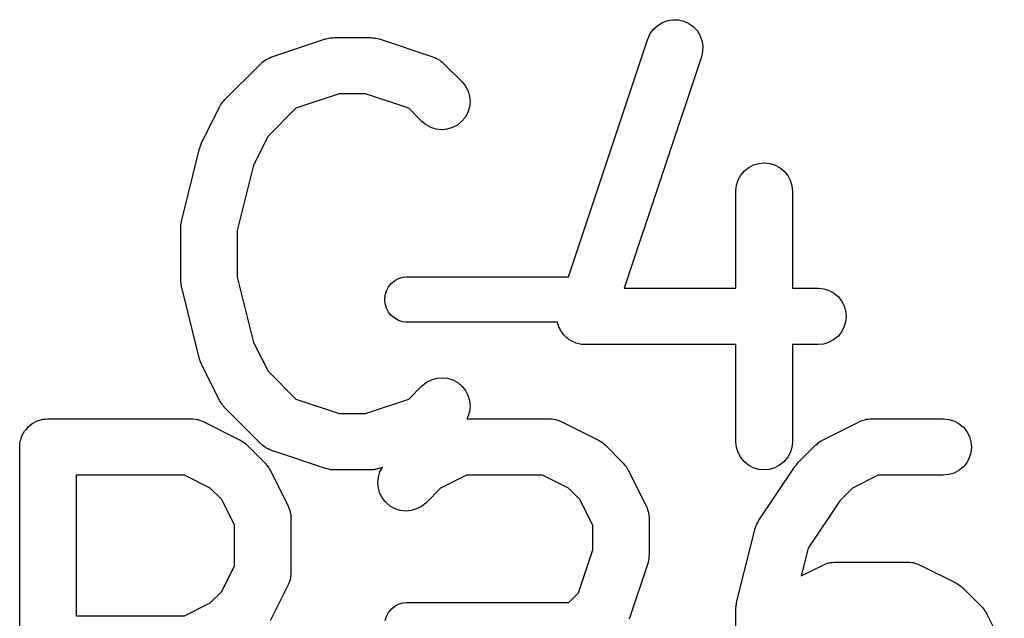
# Model space of a CAD drawing. Extents: x -0.18 to 2.54, y -2.17 to -0.07.
# Tile 26 of 39: x 1.32 to 1.42, y -0.82 to -0.76. Entities that reach past the tile are written whole.
import ezdxf

# ---------------------------------------------------------------- set-up
doc = ezdxf.new("R2010")
doc.units = 0
doc.header["$MEASUREMENT"] = 0
doc.layers.add('BLACK', color=7, linetype='CONTINUOUS')

msp = doc.modelspace()

# ---------------------------------------------------------------- linework, layer by layer
at = {"layer": 'BLACK', "linetype": 'CONTINUOUS'}
for p, q in [((1.38706, -0.75875), (1.38763, -0.758658)), ((1.38763, -0.758658), (1.3882, -0.758678)), ((1.38526, -0.760109), (1.3856, -0.759643)), ((1.3856, -0.759643), (1.38603, -0.759252)), ((1.38603, -0.759252), (1.38652, -0.75895)), ((1.38652, -0.75895), (1.38706, -0.75875)), ((1.3882, -0.758678), (1.38876, -0.75881)), ((1.38876, -0.75881), (1.38929, -0.759049)), ((1.38929, -0.759049), (1.38976, -0.759384)), ((1.38976, -0.759384), (1.39015, -0.759805)), ((1.34563, -0.762553), (1.35126, -0.760678)), ((1.35126, -0.760678), (1.3513, -0.760666)), ((1.3513, -0.760666), (1.35146, -0.760631)), ((1.35146, -0.760631), (1.35162, -0.760583)), ((1.35162, -0.760583), (1.35174, -0.760571)), ((1.35174, -0.760571), (1.35186, -0.760545)), ((1.35186, -0.760545), (1.35202, -0.760543)), ((1.35202, -0.760543), (1.35219, -0.760527)), ((1.35219, -0.760527), (1.35594, -0.760527)), ((1.35594, -0.760527), (1.35598, -0.760527)), ((1.35598, -0.760527), (1.35615, -0.760546)), ((1.35615, -0.760546), (1.35631, -0.76055)), ((1.35631, -0.76055), (1.35643, -0.760578)), ((1.35643, -0.760578), (1.35655, -0.760591)), ((1.35655, -0.760591), (1.35671, -0.760641)), ((1.35671, -0.760641), (1.35687, -0.760678)), ((1.35687, -0.760678), (1.3625, -0.762553)), ((1.3767, -0.785591), (1.38501, -0.760671)), ((1.38501, -0.760671), (1.38502, -0.760632)), ((1.38502, -0.760632), (1.38526, -0.760109)), ((1.39015, -0.759805), (1.39046, -0.760293)), ((1.39046, -0.760293), (1.39066, -0.760832)), ((1.39066, -0.760832), (1.39076, -0.761401)), ((1.39076, -0.761401), (1.39074, -0.761977)), ((1.34503, -0.762838), (1.34511, -0.762788)), ((1.34511, -0.762788), (1.34529, -0.762706)), ((1.34529, -0.762706), (1.34547, -0.762613)), ((1.34547, -0.762613), (1.34555, -0.762588)), ((1.34555, -0.762588), (1.34563, -0.762553)), ((1.3625, -0.762553), (1.36254, -0.762566)), ((1.36254, -0.762566), (1.36262, -0.762603)), ((1.36262, -0.762603), (1.3627, -0.762628)), ((1.3627, -0.762628), (1.36288, -0.762724)), ((1.36288, -0.762724), (1.36306, -0.762808)), ((1.39061, -0.762539), (1.38253, -0.786774)), ((1.39074, -0.761977), (1.39061, -0.762539)), ((1.34073, -0.767016), (1.34448, -0.763266)), ((1.34448, -0.763266), (1.34451, -0.763237)), ((1.34451, -0.763237), (1.34457, -0.763183)), ((1.34457, -0.763183), (1.34463, -0.76312)), ((1.34463, -0.76312), (1.3448, -0.763004)), ((1.3448, -0.763004), (1.34496, -0.762878)), ((1.34496, -0.762878), (1.34503, -0.762838)), ((1.36306, -0.762808), (1.36313, -0.76286)), ((1.36313, -0.76286), (1.36321, -0.762901)), ((1.36321, -0.762901), (1.36336, -0.763029)), ((1.36336, -0.763029), (1.36353, -0.763147)), ((1.36353, -0.763147), (1.36358, -0.763211)), ((1.36358, -0.763211), (1.36365, -0.763266)), ((1.36365, -0.763266), (1.36553, -0.765141)), ((1.36553, -0.765141), (1.36556, -0.765171)), ((1.36556, -0.765171), (1.36591, -0.765621)), ((1.36591, -0.765621), (1.36618, -0.766133)), ((1.35267, -0.766432), (1.34816, -0.767935)), ((1.35546, -0.766432), (1.35267, -0.766432)), ((1.35997, -0.767935), (1.35546, -0.766432)), ((1.36618, -0.766133), (1.36634, -0.766686)), ((1.36634, -0.766686), (1.36639, -0.76726)), ((1.3383, -0.771533), (1.34017, -0.767783)), ((1.34017, -0.767783), (1.34019, -0.767747)), ((1.34019, -0.767747), (1.34028, -0.767607)), ((1.34028, -0.767607), (1.34036, -0.767461)), ((1.34036, -0.767461), (1.34044, -0.767366)), ((1.34044, -0.767366), (1.34051, -0.767263)), ((1.34051, -0.767263), (1.34062, -0.767144)), ((1.34062, -0.767144), (1.34073, -0.767016)), ((1.34816, -0.767935), (1.34524, -0.770853)), ((1.36135, -0.769317), (1.35997, -0.767935)), ((1.36633, -0.767833), (1.36616, -0.768383)), ((1.36639, -0.76726), (1.36633, -0.767833)), ((1.36588, -0.768889), (1.36551, -0.769332)), ((1.36616, -0.768383), (1.36588, -0.768889)), ((1.3618, -0.769683), (1.36135, -0.769317)), ((1.3623, -0.769955), (1.3618, -0.769683)), ((1.36285, -0.770124), (1.3623, -0.769955)), ((1.36455, -0.769963), (1.364, -0.770128)), ((1.36506, -0.769694), (1.36455, -0.769963)), ((1.36551, -0.769332), (1.36506, -0.769694)), ((1.34524, -0.770853), (1.34373, -0.773884)), ((1.36343, -0.770182), (1.36285, -0.770124)), ((1.364, -0.770128), (1.36343, -0.770182)), ((1.33809, -0.772071), (1.33819, -0.771814)), ((1.33819, -0.771814), (1.33829, -0.771557)), ((1.33829, -0.771557), (1.3383, -0.771546)), ((1.3383, -0.771546), (1.3383, -0.771533)), ((1.3362, -0.779636), (1.33808, -0.772137)), ((1.33808, -0.772137), (1.33809, -0.772097)), ((1.33809, -0.772085), (1.33809, -0.772071)), ((1.33809, -0.772097), (1.33809, -0.772085)), ((1.34373, -0.773884), (1.34202, -0.780716)), ((1.39557, -0.774132), (1.39608, -0.773865)), ((1.39608, -0.773865), (1.39663, -0.773702)), ((1.39663, -0.773702), (1.3972, -0.77365)), ((1.3972, -0.77365), (1.39778, -0.77371)), ((1.39778, -0.77371), (1.39833, -0.773881)), ((1.39833, -0.773881), (1.39884, -0.774155)), ((1.39447, -0.77544), (1.39475, -0.774935)), ((1.39475, -0.774935), (1.39512, -0.774493)), ((1.39512, -0.774493), (1.39557, -0.774132)), ((1.39884, -0.774155), (1.39928, -0.774522)), ((1.39928, -0.774522), (1.39964, -0.774969)), ((1.39964, -0.774969), (1.39991, -0.775478)), ((1.39423, -0.776562), (1.3943, -0.775989)), ((1.3943, -0.775989), (1.39447, -0.77544)), ((1.39991, -0.775478), (1.40008, -0.776029)), ((1.40008, -0.776029), (1.40014, -0.776603)), ((1.39423, -0.776603), (1.39423, -0.776562)), ((1.39423, -0.786774), (1.39423, -0.776603)), ((1.40014, -0.776603), (1.40014, -0.786774)), ((1.33611, -0.780311), (1.33612, -0.780259)), ((1.33611, -0.780352), (1.33611, -0.780311)), ((1.33612, -0.780206), (1.33615, -0.779972)), ((1.33612, -0.780259), (1.33612, -0.780206)), ((1.33615, -0.779972), (1.33618, -0.779739)), ((1.33618, -0.779739), (1.33619, -0.779688)), ((1.33619, -0.779688), (1.3362, -0.779636)), ((1.33611, -0.785977), (1.33611, -0.780352)), ((1.34202, -0.780716), (1.34202, -0.785613)), ((1.33612, -0.786029), (1.33611, -0.785977)), ((1.33612, -0.786082), (1.33612, -0.786029)), ((1.33615, -0.786315), (1.33612, -0.786082)), ((1.33617, -0.78655), (1.33615, -0.786315)), ((1.34202, -0.785613), (1.34373, -0.792445)), ((1.35785, -0.786634), (1.35814, -0.786274)), ((1.35814, -0.786274), (1.3585, -0.785979)), ((1.3585, -0.785979), (1.35891, -0.78576)), ((1.35891, -0.78576), (1.35936, -0.785625)), ((1.35936, -0.785625), (1.3597, -0.785591)), ((1.3597, -0.785591), (1.3767, -0.785591)), ((1.33618, -0.786601), (1.33617, -0.78655)), ((1.33619, -0.786653), (1.33618, -0.786601)), ((1.3362, -0.786693), (1.33619, -0.786653)), ((1.33808, -0.794192), (1.3362, -0.786693)), ((1.35745, -0.787953), (1.35749, -0.78749)), ((1.35749, -0.78749), (1.35763, -0.787044)), ((1.35763, -0.787044), (1.35785, -0.786634)), ((1.38253, -0.786774), (1.39423, -0.786774)), ((1.40014, -0.786774), (1.40281, -0.786774)), ((1.40281, -0.786774), (1.40285, -0.786774)), ((1.40285, -0.786774), (1.40342, -0.786838)), ((1.40342, -0.786838), (1.40397, -0.787012)), ((1.40397, -0.787012), (1.40448, -0.78729)), ((1.40448, -0.78729), (1.40492, -0.78766)), ((1.35749, -0.788416), (1.35745, -0.787953)), ((1.35763, -0.788861), (1.35749, -0.788416)), ((1.40492, -0.78766), (1.40528, -0.788109)), ((1.40528, -0.788109), (1.40555, -0.78862)), ((1.35785, -0.789271), (1.35763, -0.788861)), ((1.35814, -0.789631), (1.35785, -0.789271)), ((1.40555, -0.78862), (1.40571, -0.789173)), ((1.40571, -0.789173), (1.40576, -0.789747)), ((1.3585, -0.789926), (1.35814, -0.789631)), ((1.35891, -0.790146), (1.3585, -0.789926)), ((1.35936, -0.790281), (1.35891, -0.790146)), ((1.3597, -0.790315), (1.35936, -0.790281)), ((1.37555, -0.790315), (1.3597, -0.790315)), ((1.37557, -0.790388), (1.37555, -0.790315)), ((1.37559, -0.790499), (1.37557, -0.790388)), ((1.37565, -0.790663), (1.37559, -0.790499)), ((1.4057, -0.79032), (1.40553, -0.790871)), ((1.40576, -0.789747), (1.4057, -0.79032)), ((1.3757, -0.790832), (1.37565, -0.790663)), ((1.37575, -0.790932), (1.3757, -0.790832)), ((1.37579, -0.791038), (1.37575, -0.790932)), ((1.37588, -0.791187), (1.37579, -0.791038)), ((1.37597, -0.791343), (1.37588, -0.791187)), ((1.37604, -0.791431), (1.37597, -0.791343)), ((1.3761, -0.791526), (1.37604, -0.791431)), ((1.37622, -0.791655), (1.3761, -0.791526)), ((1.40526, -0.791377), (1.40489, -0.791821)), ((1.40553, -0.790871), (1.40526, -0.791377)), ((1.34373, -0.792445), (1.34524, -0.795476)), ((1.37633, -0.791792), (1.37622, -0.791655)), ((1.37641, -0.791865), (1.37633, -0.791792)), ((1.37649, -0.791947), (1.37641, -0.791865)), ((1.37663, -0.792049), (1.37649, -0.791947)), ((1.37677, -0.792163), (1.37663, -0.792049)), ((1.37687, -0.792217), (1.37677, -0.792163)), ((1.37696, -0.792283), (1.37687, -0.792217)), ((1.37712, -0.792355), (1.37696, -0.792283)), ((1.37727, -0.79244), (1.37712, -0.792355)), ((1.37738, -0.792474), (1.37727, -0.79244)), ((1.37748, -0.792521), (1.37738, -0.792474)), ((1.37765, -0.792561), (1.37748, -0.792521)), ((1.37782, -0.792614), (1.37765, -0.792561)), ((1.37793, -0.792627), (1.37782, -0.792614)), ((1.37804, -0.792653), (1.37793, -0.792627)), ((1.37822, -0.792659), (1.37804, -0.792653)), ((1.3784, -0.792679), (1.37822, -0.792659)), ((1.37844, -0.792679), (1.3784, -0.792679)), ((1.39423, -0.792679), (1.37844, -0.792679)), ((1.39423, -0.80285), (1.39423, -0.792679)), ((1.40281, -0.792679), (1.40014, -0.792679)), ((1.40014, -0.792679), (1.40014, -0.80285)), ((1.40338, -0.792623), (1.40281, -0.792679)), ((1.40393, -0.792456), (1.40338, -0.792623)), ((1.40444, -0.792186), (1.40393, -0.792456)), ((1.40489, -0.791821), (1.40444, -0.792186)), ((1.33808, -0.794205), (1.33808, -0.794192)), ((1.33808, -0.794218), (1.33808, -0.794205)), ((1.33818, -0.794474), (1.33808, -0.794218)), ((1.33827, -0.794735), (1.33818, -0.794474)), ((1.33828, -0.794747), (1.33827, -0.794735)), ((1.33828, -0.794759), (1.33828, -0.794747)), ((1.3383, -0.794796), (1.33828, -0.794759)), ((1.34017, -0.798546), (1.3383, -0.794796)), ((1.34524, -0.795476), (1.34816, -0.798394)), ((1.36138, -0.796983), (1.36183, -0.796624)), ((1.36183, -0.796624), (1.36234, -0.796359)), ((1.36234, -0.796359), (1.3629, -0.796198)), ((1.3629, -0.796198), (1.36347, -0.796148)), ((1.36347, -0.796148), (1.36404, -0.79621)), ((1.36404, -0.79621), (1.36459, -0.796382)), ((1.36459, -0.796382), (1.3651, -0.796658)), ((1.3651, -0.796658), (1.36554, -0.797027)), ((1.35997, -0.798394), (1.36135, -0.797012)), ((1.36135, -0.797012), (1.36138, -0.796983)), ((1.36554, -0.797027), (1.3659, -0.797475)), ((1.3659, -0.797475), (1.36617, -0.797984)), ((1.34026, -0.798686), (1.34017, -0.798546)), ((1.34034, -0.798834), (1.34026, -0.798686)), ((1.34042, -0.798929), (1.34034, -0.798834)), ((1.34816, -0.798394), (1.35267, -0.799897)), ((1.35546, -0.799897), (1.35997, -0.798394)), ((1.36617, -0.797984), (1.36634, -0.798537)), ((1.36634, -0.798537), (1.36639, -0.79911)), ((1.34048, -0.799034), (1.34042, -0.798929)), ((1.3406, -0.799154), (1.34048, -0.799034)), ((1.3407, -0.799284), (1.3406, -0.799154)), ((1.34073, -0.799313), (1.3407, -0.799284)), ((1.34448, -0.803063), (1.34073, -0.799313)), ((1.35267, -0.799897), (1.35546, -0.799897)), ((1.36633, -0.799684), (1.36616, -0.800235)), ((1.36639, -0.79911), (1.36633, -0.799684)), ((1.32057, -0.800936), (1.32058, -0.80093)), ((1.32058, -0.80093), (1.32082, -0.800801)), ((1.32082, -0.800801), (1.32107, -0.800671)), ((1.32107, -0.800671), (1.32108, -0.800668)), ((1.32108, -0.800668), (1.32109, -0.800663)), ((1.32109, -0.800663), (1.32135, -0.800584)), ((1.32135, -0.800584), (1.32162, -0.800504)), ((1.32162, -0.800504), (1.32163, -0.800503)), ((1.32163, -0.800503), (1.32164, -0.8005)), ((1.32164, -0.8005), (1.32192, -0.800475)), ((1.32192, -0.800475), (1.32219, -0.800448)), ((1.32219, -0.800448), (1.33719, -0.800448)), ((1.33719, -0.800448), (1.33723, -0.800448)), ((1.33723, -0.800448), (1.33732, -0.800458)), ((1.33732, -0.800458), (1.33741, -0.800456)), ((1.33741, -0.800456), (1.33761, -0.80049)), ((1.33761, -0.80049), (1.33781, -0.800513)), ((1.33781, -0.800513), (1.33789, -0.800539)), ((1.33789, -0.800539), (1.33797, -0.800554)), ((1.33797, -0.800554), (1.33816, -0.800626)), ((1.33816, -0.800626), (1.33835, -0.800687)), ((1.33835, -0.800687), (1.33843, -0.800729)), ((1.33843, -0.800729), (1.33851, -0.80076)), ((1.33851, -0.80076), (1.34226, -0.802635)), ((1.36616, -0.800235), (1.36605, -0.800448)), ((1.36605, -0.800448), (1.37469, -0.800448)), ((1.37469, -0.800448), (1.37473, -0.800448)), ((1.37473, -0.800448), (1.37481, -0.800458)), ((1.37481, -0.800458), (1.3749, -0.800456)), ((1.3749, -0.800456), (1.3751, -0.80049)), ((1.3751, -0.80049), (1.3753, -0.800513)), ((1.3753, -0.800513), (1.37538, -0.800539)), ((1.37538, -0.800539), (1.37547, -0.800554)), ((1.37547, -0.800554), (1.37566, -0.800626)), ((1.37566, -0.800626), (1.37585, -0.800687)), ((1.37585, -0.800687), (1.37593, -0.800729)), ((1.37593, -0.800729), (1.37601, -0.80076)), ((1.37601, -0.80076), (1.37976, -0.802635)), ((1.40336, -0.802635), (1.40711, -0.80076)), ((1.40711, -0.80076), (1.40715, -0.800742)), ((1.40715, -0.800742), (1.40723, -0.800712)), ((1.40723, -0.800712), (1.40731, -0.800671)), ((1.40731, -0.800671), (1.4075, -0.800612)), ((1.4075, -0.800612), (1.40769, -0.800543)), ((1.40769, -0.800543), (1.40778, -0.800529)), ((1.40778, -0.800529), (1.40786, -0.800504)), ((1.40786, -0.800504), (1.40806, -0.800485)), ((1.40806, -0.800485), (1.40826, -0.800453)), ((1.40826, -0.800453), (1.40835, -0.800456)), ((1.40835, -0.800456), (1.40843, -0.800448)), ((1.40843, -0.800448), (1.41593, -0.800448)), ((1.41593, -0.800448), (1.41597, -0.800448)), ((1.41597, -0.800448), (1.41655, -0.800513)), ((1.41655, -0.800513), (1.41709, -0.800687)), ((1.41709, -0.800687), (1.4176, -0.800964)), ((1.31961, -0.801993), (1.31975, -0.80175)), ((1.31975, -0.801742), (1.31976, -0.801733)), ((1.31975, -0.80175), (1.31975, -0.801742)), ((1.31976, -0.801733), (1.31994, -0.801519)), ((1.31994, -0.801519), (1.32011, -0.801306)), ((1.32011, -0.801306), (1.32012, -0.801299)), ((1.32012, -0.801299), (1.32013, -0.801291)), ((1.32013, -0.801291), (1.32034, -0.801117)), ((1.32034, -0.801117), (1.32056, -0.800941)), ((1.32056, -0.800941), (1.32057, -0.800936)), ((1.4176, -0.800964), (1.41804, -0.801335)), ((1.41804, -0.801335), (1.4184, -0.801784)), ((1.4184, -0.801784), (1.41867, -0.802295)), ((1.31927, -0.803081), (1.3193, -0.802807)), ((1.3193, -0.802797), (1.31931, -0.802787)), ((1.3193, -0.802807), (1.3193, -0.802797)), ((1.31931, -0.802787), (1.31939, -0.802523)), ((1.31939, -0.802523), (1.31947, -0.802257)), ((1.31947, -0.802257), (1.31948, -0.802247)), ((1.31948, -0.802238), (1.31961, -0.801993)), ((1.31948, -0.802247), (1.31948, -0.802238)), ((1.34226, -0.802635), (1.3423, -0.802653)), ((1.3423, -0.802653), (1.34244, -0.802744)), ((1.34244, -0.802744), (1.34258, -0.802822)), ((1.34258, -0.802822), (1.34268, -0.8029)), ((1.34268, -0.8029), (1.34278, -0.802967)), ((1.34278, -0.802967), (1.3429, -0.803082)), ((1.37976, -0.802635), (1.37979, -0.802653)), ((1.37979, -0.802653), (1.37993, -0.802744)), ((1.37993, -0.802744), (1.38008, -0.802822)), ((1.38008, -0.802822), (1.38017, -0.8029)), ((1.38017, -0.8029), (1.38028, -0.802967)), ((1.38028, -0.802967), (1.3804, -0.803082)), ((1.39429, -0.803423), (1.39423, -0.80285)), ((1.40014, -0.802891), (1.40007, -0.803464)), ((1.40014, -0.80285), (1.40014, -0.802891)), ((1.40275, -0.803055), (1.40287, -0.802941)), ((1.40287, -0.802941), (1.40298, -0.802876)), ((1.40298, -0.802876), (1.40307, -0.802799)), ((1.40307, -0.802799), (1.40322, -0.802723)), ((1.40322, -0.802723), (1.40336, -0.802635)), ((1.41867, -0.802295), (1.41883, -0.802847)), ((1.41883, -0.802847), (1.41888, -0.803421)), ((1.31924, -0.80336), (1.31927, -0.803081)), ((1.31924, -0.80338), (1.31924, -0.80336)), ((1.31924, -0.803381), (1.31924, -0.80338)), ((1.31924, -0.80338), (1.31924, -0.80338)), ((1.31924, -0.803401), (1.31924, -0.803381)), ((1.31924, -0.842771), (1.31924, -0.803401)), ((1.3429, -0.803082), (1.34303, -0.803188)), ((1.34303, -0.803188), (1.3449, -0.805062)), ((1.34454, -0.803118), (1.34448, -0.803063)), ((1.3446, -0.803182), (1.34454, -0.803118)), ((1.34477, -0.8033), (1.3446, -0.803182)), ((1.34492, -0.803429), (1.34477, -0.8033)), ((1.345, -0.80347), (1.34492, -0.803429)), ((1.34507, -0.803521), (1.345, -0.80347)), ((1.34525, -0.803605), (1.34507, -0.803521)), ((1.34543, -0.803701), (1.34525, -0.803605)), ((1.34551, -0.803726), (1.34543, -0.803701)), ((1.34559, -0.803763), (1.34551, -0.803726)), ((1.34563, -0.803776), (1.34559, -0.803763)), ((1.35126, -0.805651), (1.34563, -0.803776)), ((1.3804, -0.803082), (1.38052, -0.803188)), ((1.38052, -0.803188), (1.3824, -0.805062)), ((1.39445, -0.803975), (1.39429, -0.803423)), ((1.39472, -0.804484), (1.39445, -0.803975)), ((1.3999, -0.804013), (1.39962, -0.804518)), ((1.40007, -0.803464), (1.3999, -0.804013)), ((1.40072, -0.805062), (1.4026, -0.803188)), ((1.4026, -0.803188), (1.40262, -0.803159)), ((1.40262, -0.803159), (1.40275, -0.803055)), ((1.41882, -0.803995), (1.41865, -0.804545)), ((1.41888, -0.803421), (1.41882, -0.803995)), ((1.39509, -0.80493), (1.39472, -0.804484)), ((1.39553, -0.805298), (1.39509, -0.80493)), ((1.39925, -0.804959), (1.3988, -0.80532)), ((1.39962, -0.804518), (1.39925, -0.804959)), ((1.41838, -0.805052), (1.41801, -0.805496)), ((1.41865, -0.804545), (1.41838, -0.805052)), ((1.3449, -0.805062), (1.34493, -0.805092)), ((1.34493, -0.805092), (1.34504, -0.805221)), ((1.34504, -0.805221), (1.34515, -0.805342)), ((1.34515, -0.805342), (1.34522, -0.805446)), ((1.34522, -0.805446), (1.34529, -0.805542)), ((1.34529, -0.805542), (1.34537, -0.805689)), ((1.34537, -0.805689), (1.34546, -0.80583)), ((1.34546, -0.80583), (1.34733, -0.809579)), ((1.35142, -0.805688), (1.35126, -0.805651)), ((1.35158, -0.805738), (1.35142, -0.805688)), ((1.3517, -0.805752), (1.35158, -0.805738)), ((1.35182, -0.805779), (1.3517, -0.805752)), ((1.35198, -0.805784), (1.35182, -0.805779)), ((1.35215, -0.805802), (1.35198, -0.805784)), ((1.35219, -0.805802), (1.35215, -0.805802)), ((1.35594, -0.805802), (1.35219, -0.805802)), ((1.3561, -0.805786), (1.35594, -0.805802)), ((1.35627, -0.805784), (1.3561, -0.805786)), ((1.35639, -0.805758), (1.35627, -0.805784)), ((1.35651, -0.805746), (1.35639, -0.805758)), ((1.35667, -0.805698), (1.35651, -0.805746)), ((1.35683, -0.805664), (1.35667, -0.805698)), ((1.35679, -0.806567), (1.35696, -0.806016)), ((1.35687, -0.805651), (1.35683, -0.805664)), ((1.35722, -0.805535), (1.35687, -0.805651)), ((1.35696, -0.806016), (1.35722, -0.805535)), ((1.3824, -0.805062), (1.38243, -0.805092)), ((1.38243, -0.805092), (1.38253, -0.805221)), ((1.38253, -0.805221), (1.38265, -0.805342)), ((1.38265, -0.805342), (1.38271, -0.805446)), ((1.38271, -0.805446), (1.38279, -0.805542)), ((1.38279, -0.805542), (1.38286, -0.805689)), ((1.38286, -0.805689), (1.38295, -0.80583)), ((1.38295, -0.80583), (1.38483, -0.809579)), ((1.39604, -0.805572), (1.39553, -0.805298)), ((1.39659, -0.805742), (1.39604, -0.805572)), ((1.39716, -0.805802), (1.39659, -0.805742)), ((1.3966, -0.811137), (1.40035, -0.805512)), ((1.39774, -0.80575), (1.39716, -0.805802)), ((1.39829, -0.805587), (1.39774, -0.80575)), ((1.3988, -0.80532), (1.39829, -0.805587)), ((1.40035, -0.805508), (1.40037, -0.805478)), ((1.40035, -0.805512), (1.40035, -0.805508)), ((1.40035, -0.805508), (1.40035, -0.805508)), ((1.40035, -0.805508), (1.40035, -0.805508)), ((1.40037, -0.805478), (1.40055, -0.805271)), ((1.40055, -0.805271), (1.40072, -0.805062)), ((1.41757, -0.80586), (1.41706, -0.806131)), ((1.41801, -0.805496), (1.41757, -0.80586)), ((1.32515, -0.806354), (1.32515, -0.82107)), ((1.33649, -0.806354), (1.32515, -0.806354)), ((1.33919, -0.807702), (1.33649, -0.806354)), ((1.35674, -0.80714), (1.35679, -0.806567)), ((1.36601, -0.806354), (1.36331, -0.807702)), ((1.37399, -0.806354), (1.36601, -0.806354)), ((1.37669, -0.807702), (1.37399, -0.806354)), ((1.40913, -0.806354), (1.40643, -0.807702)), ((1.41593, -0.806354), (1.40913, -0.806354)), ((1.41651, -0.806297), (1.41593, -0.806354)), ((1.41706, -0.806131), (1.41651, -0.806297)), ((1.34039, -0.808899), (1.33919, -0.807702)), ((1.35679, -0.807714), (1.35674, -0.80714)), ((1.35695, -0.808266), (1.35679, -0.807714)), ((1.36331, -0.807702), (1.36178, -0.809238)), ((1.37788, -0.808899), (1.37669, -0.807702)), ((1.40643, -0.807702), (1.4051, -0.809032)), ((1.34174, -0.811597), (1.34039, -0.808899)), ((1.35722, -0.808776), (1.35695, -0.808266)), ((1.35759, -0.809224), (1.35722, -0.808776)), ((1.37923, -0.811597), (1.37788, -0.808899)), ((1.4051, -0.809032), (1.4018, -0.813987)), ((1.34733, -0.809579), (1.34735, -0.809616)), ((1.34735, -0.809616), (1.34738, -0.809698)), ((1.34738, -0.809698), (1.34742, -0.809775)), ((1.34742, -0.809775), (1.34748, -0.809968)), ((1.34748, -0.809968), (1.34755, -0.810157)), ((1.34755, -0.810157), (1.34756, -0.810243)), ((1.35803, -0.809593), (1.35759, -0.809224)), ((1.35854, -0.809868), (1.35803, -0.809593)), ((1.35908, -0.810041), (1.35854, -0.809868)), ((1.35966, -0.810103), (1.35908, -0.810041)), ((1.36023, -0.810053), (1.35966, -0.810103)), ((1.36079, -0.809892), (1.36023, -0.810053)), ((1.3613, -0.809627), (1.36079, -0.809892)), ((1.36175, -0.809267), (1.3613, -0.809627)), ((1.36178, -0.809238), (1.36175, -0.809267)), ((1.38483, -0.809579), (1.38485, -0.809616)), ((1.38485, -0.809616), (1.38488, -0.809698)), ((1.38488, -0.809698), (1.38492, -0.809775)), ((1.38492, -0.809775), (1.38497, -0.809968)), ((1.38497, -0.809968), (1.38504, -0.810157)), ((1.38504, -0.810157), (1.38506, -0.810243)), ((1.34756, -0.810243), (1.34759, -0.810326)), ((1.34759, -0.810326), (1.34761, -0.810527)), ((1.34761, -0.810527), (1.34764, -0.810727)), ((1.34764, -0.810727), (1.34763, -0.810813)), ((1.34763, -0.810813), (1.34764, -0.8109)), ((1.34764, -0.8109), (1.34764, -0.816524)), ((1.38506, -0.810243), (1.38508, -0.810326)), ((1.38508, -0.810326), (1.3851, -0.810527)), ((1.3851, -0.810527), (1.38513, -0.810727)), ((1.38513, -0.810727), (1.38513, -0.810813)), ((1.38513, -0.810813), (1.38514, -0.8109)), ((1.38514, -0.8109), (1.38514, -0.814649)), ((1.39651, -0.811311), (1.3966, -0.811137)), ((1.34174, -0.815827), (1.34174, -0.811597)), ((1.37923, -0.81417), (1.37923, -0.811597)), ((1.39432, -0.819558), (1.39619, -0.812059)), ((1.39619, -0.812059), (1.3962, -0.812019)), ((1.3962, -0.812019), (1.39627, -0.811834)), ((1.39627, -0.811834), (1.39633, -0.811645)), ((1.39633, -0.811645), (1.39637, -0.811564)), ((1.39637, -0.811564), (1.39641, -0.811479)), ((1.39641, -0.811479), (1.39651, -0.811311)), ((1.37773, -0.818679), (1.37923, -0.81417)), ((1.4018, -0.813987), (1.40107, -0.816904)), ((1.38507, -0.815263), (1.38502, -0.815421)), ((1.38509, -0.815141), (1.38507, -0.815263)), ((1.38512, -0.815021), (1.38509, -0.815141)), ((1.38514, -0.814691), (1.38512, -0.814856)), ((1.38512, -0.814856), (1.38512, -0.815021)), ((1.38514, -0.814649), (1.38514, -0.814691)), ((1.34039, -0.818525), (1.34174, -0.815827)), ((1.38499, -0.815583), (1.38311, -0.821207)), ((1.38502, -0.815421), (1.38499, -0.815583)), ((1.40107, -0.816904), (1.40336, -0.815758)), ((1.40336, -0.815758), (1.4034, -0.81574)), ((1.4034, -0.81574), (1.40348, -0.81571)), ((1.40348, -0.81571), (1.40356, -0.815669)), ((1.40356, -0.815669), (1.40375, -0.815611)), ((1.40375, -0.815611), (1.40394, -0.815541)), ((1.40394, -0.815541), (1.40403, -0.815528)), ((1.40403, -0.815528), (1.40411, -0.815502)), ((1.40411, -0.815502), (1.40431, -0.815483)), ((1.40431, -0.815483), (1.40451, -0.815451)), ((1.40451, -0.815451), (1.4046, -0.815455)), ((1.4046, -0.815455), (1.40468, -0.815446)), ((1.40468, -0.815446), (1.41218, -0.815446)), ((1.41218, -0.815446), (1.41222, -0.815446)), ((1.41222, -0.815446), (1.41231, -0.815456)), ((1.41231, -0.815456), (1.4124, -0.815454)), ((1.4124, -0.815454), (1.4126, -0.815488)), ((1.4126, -0.815488), (1.4128, -0.815511)), ((1.4128, -0.815511), (1.41288, -0.815537)), ((1.41288, -0.815537), (1.41296, -0.815552)), ((1.41296, -0.815552), (1.41315, -0.815624)), ((1.41315, -0.815624), (1.41335, -0.815685)), ((1.41335, -0.815685), (1.41342, -0.815727)), ((1.41342, -0.815727), (1.4135, -0.815758)), ((1.4135, -0.815758), (1.41725, -0.817633)), ((1.34754, -0.817307), (1.34747, -0.817495)), ((1.34755, -0.817221), (1.34754, -0.817307)), ((1.34758, -0.817138), (1.34755, -0.817221)), ((1.3476, -0.816938), (1.34758, -0.817138)), ((1.34764, -0.816739), (1.3476, -0.816938)), ((1.34764, -0.816565), (1.34763, -0.816652)), ((1.34763, -0.816652), (1.34764, -0.816739)), ((1.34764, -0.816524), (1.34764, -0.816565)), ((1.34733, -0.817845), (1.34546, -0.821594)), ((1.34736, -0.817764), (1.34733, -0.817845)), ((1.3474, -0.817687), (1.34736, -0.817764)), ((1.34747, -0.817495), (1.3474, -0.817687)), ((1.41725, -0.817633), (1.41729, -0.817651)), ((1.41729, -0.817651), (1.41743, -0.817742)), ((1.41743, -0.817742), (1.41757, -0.81782)), ((1.41757, -0.81782), (1.41767, -0.817898)), ((1.41767, -0.817898), (1.41777, -0.817965)), ((1.41777, -0.817965), (1.41789, -0.818081)), ((1.41789, -0.818081), (1.41802, -0.818186)), ((1.41802, -0.818186), (1.41989, -0.820061)), ((1.33919, -0.819722), (1.34039, -0.818525)), ((1.37672, -0.819685), (1.37773, -0.818679)), ((1.33649, -0.82107), (1.33919, -0.819722)), ((1.35785, -0.820729), (1.35814, -0.820369)), ((1.35814, -0.820369), (1.3585, -0.820074)), ((1.3585, -0.820074), (1.35891, -0.819854)), ((1.35891, -0.819854), (1.35936, -0.819719)), ((1.35936, -0.819719), (1.3597, -0.819685)), ((1.3597, -0.819685), (1.37672, -0.819685)), ((1.39423, -0.820128), (1.39427, -0.819894)), ((1.39424, -0.82018), (1.39423, -0.820128)), ((1.39423, -0.820232), (1.39424, -0.82018)), ((1.39423, -0.820274), (1.39423, -0.820232)), ((1.39423, -0.835272), (1.39423, -0.820274)), ((1.39427, -0.819894), (1.3943, -0.81966)), ((1.3943, -0.81966), (1.39431, -0.81961)), ((1.39431, -0.81961), (1.39432, -0.819558)), ((1.41989, -0.820061), (1.41992, -0.82009)), ((1.41992, -0.82009), (1.42003, -0.820219)), ((1.42003, -0.820219), (1.42014, -0.82034)), ((1.42014, -0.82034), (1.42021, -0.820444)), ((1.42021, -0.820444), (1.42028, -0.82054)), ((1.32515, -0.82107), (1.33649, -0.82107)), ((1.35749, -0.821584), (1.35763, -0.821139)), ((1.35763, -0.821139), (1.35785, -0.820729)), ((1.38306, -0.821326), (1.38304, -0.821408)), ((1.3831, -0.821246), (1.38306, -0.821326)), ((1.38311, -0.821207), (1.3831, -0.821246)), ((1.42028, -0.82054), (1.42036, -0.820687)), ((1.42036, -0.820687), (1.42045, -0.820828)), ((1.42045, -0.820828), (1.42232, -0.824577))]:
    msp.add_line(p, q, dxfattribs=at)

doc.saveas('drawing.dxf')
